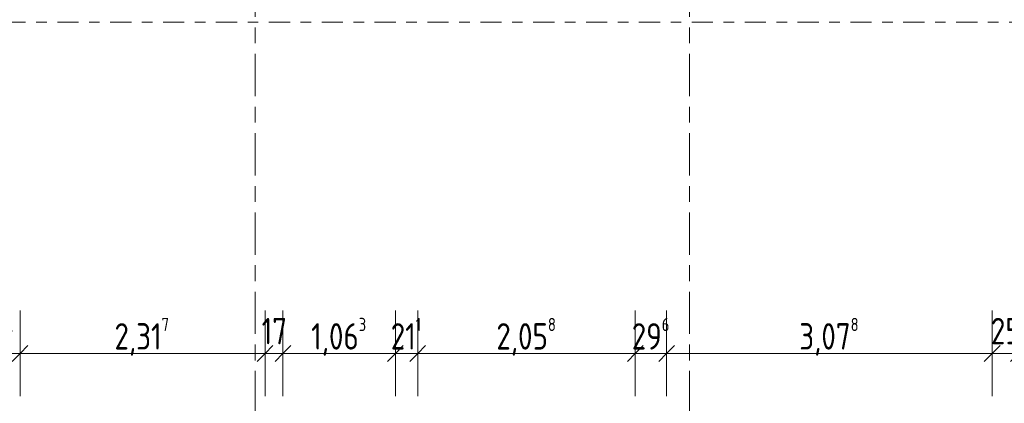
# Model space of a CAD drawing. Header units: metres. Extents: x -34 to 182, y -15 to 869.
# Tile 34 of 46: x 57.88 to 67.19, y 2.54 to 6.17. Entities that reach past the tile are written whole.
import ezdxf

# ---------------------------------------------------------------- set-up
doc = ezdxf.new("R2010")
doc.units = ezdxf.units.M
doc.linetypes.add('_Ebene_', pattern=[0.4, 0.2, -0.1, 0, -0.1])
doc.linetypes.add('_Rasterlinie_', pattern=[0.75, 0.4, -0.1, 0.15, -0.1])
for name, color, linetype, lineweight in [('A_Bem', 7, 'Continuous', 5), ('A_Bem-100', 7, 'Continuous', 5), ('A_Ebenen', 130, 'Continuous', 5), ('A_Raster', 128, 'Continuous', 5)]:
    doc.layers.add(name, color=color, linetype=linetype, lineweight=lineweight)
doc.styles.add('ISOCPEUR_1', font='isocpeur.ttf', dxfattribs={"width": 0.8, "height": 0.25})
doc.dimstyles.new('BLB-Standard_2_5_Aussen', dxfattribs={"dimscale": 0.3048, "dimtxt": 0.248995, "dimasz": 0.492126, "dimexe": 1.32874, "dimexo": 0.0625, "dimgap": 0.032808, "dimtad": 1, "dimdec": 1, "dimlfac": 100, "dimrnd": 0.1, "dimdsep": 46, "dimtxsty": 'ISOCPEUR_1', "dimblk1": 'OBLIQUE', "dimblk2": 'OBLIQUE', "dimsah": 1, "dimcen": 0.09, "dimdle": 0.164042, "dimazin": 0, "dimtfac": 1, "dimtdec": 4, "dimtix": 1, "dimtmove": 0, "dimatfit": 3, "dimfxl": 1.32874, "dimfxlon": 1, "dimtvp": 1, "dimtolj": 1, "dimtzin": 0, "dimarcsym": 2})
doc.dimstyles.new('BLB-Standard_2_5_Aussen_1', dxfattribs={"dimscale": 0.3048, "dimtxt": 0.248995, "dimasz": 0.492126, "dimexe": 1.32874, "dimexo": 0.0625, "dimgap": 0.032808, "dimtad": 1, "dimrnd": 0.001, "dimzin": 0, "dimdsep": 46, "dimtxsty": 'ISOCPEUR_1', "dimblk1": 'OBLIQUE', "dimblk2": 'OBLIQUE', "dimsah": 1, "dimcen": 0.09, "dimdle": 0.164042, "dimazin": 0, "dimtfac": 1, "dimtdec": 4, "dimtix": 1, "dimtmove": 0, "dimatfit": 3, "dimfxl": 1.32874, "dimfxlon": 1, "dimtvp": 1, "dimtolj": 1, "dimtzin": 0, "dimarcsym": 2})

# ---------------------------------------------------------------- blocks, each defined once
blk = doc.blocks.new('DIMBLOCK187-F')
at = {"layer": 'A_Bem-100'}
for p, q in [((67.0795, 2.6072), (67.0795, 3.4172)), ((67.3295, 2.6072), (67.3295, 3.4172)), ((67.0295, 3.0122), (67.3795, 3.0122)), ((67.0795, 3.0122), (67.0795, 2.6072)), ((67.3295, 3.0122), (67.3295, 2.6072))]:
    blk.add_line(p, q, dxfattribs=at)
at = {"layer": 'A_Bem-100', "lineweight": 9}
for p, q in [((67.0795, 3.0122), (67.1545, 3.0872)), ((67.3295, 3.0122), (67.4045, 3.0872)), ((67.0795, 3.0122), (67.0045, 2.9372)), ((67.3295, 3.0122), (67.2545, 2.9372))]:
    blk.add_line(p, q, dxfattribs=at)
at = {"layer": 'A_Bem-100', "color": 0, "insert": (67.0675, 3.3488), "char_height": 0.25, "width": 0.328652, "attachment_point": 1, "line_spacing_factor": 1.149209, "style": 'ISOCPEUR_1'}
blk.add_mtext('25', dxfattribs=at)
blk = doc.blocks.new('_Oblique')
at = {"color": 0, "linetype": 'ByBlock', "lineweight": -2}
blk.add_line((-0.5, -0.5), (0.5, 0.5), dxfattribs=at)
blk = doc.blocks.new('DIMBLOCK188-F')
at = {"layer": 'A_Bem-100'}
for p, q in [((64.0011, 2.6072), (64.0011, 3.4172)), ((67.0795, 2.6072), (67.0795, 3.4172)), ((63.9511, 3.0122), (67.1295, 3.0122)), ((64.0011, 3.0122), (64.0011, 2.6072)), ((67.0795, 3.0122), (67.0795, 2.6072))]:
    blk.add_line(p, q, dxfattribs=at)
at = {"layer": 'A_Bem-100', "lineweight": 9}
for p, q in [((64.0011, 3.0122), (64.0761, 3.0872)), ((67.0795, 3.0122), (67.1545, 3.0872)), ((64.0011, 3.0122), (63.9261, 2.9372)), ((67.0795, 3.0122), (67.0045, 2.9372))]:
    blk.add_line(p, q, dxfattribs=at)
at = {"layer": 'A_Bem-100', "color": 0, "insert": (65.2552, 3.3488), "char_height": 0.25, "width": 0.684194, "attachment_point": 1, "line_spacing_factor": 1.149209, "style": 'ISOCPEUR_1'}
blk.add_mtext('3,07\\A2\\H0.5x;\\S8^  ;\\H2x;', dxfattribs=at)
blk = doc.blocks.new('DIMBLOCK189-F')
at = {"layer": 'A_Bem-100'}
for p, q in [((63.705, 2.6072), (63.705, 3.4172)), ((64.0011, 2.6072), (64.0011, 3.4172)), ((63.655, 3.0122), (64.0511, 3.0122)), ((63.705, 3.0122), (63.705, 2.6072)), ((64.0011, 3.0122), (64.0011, 2.6072))]:
    blk.add_line(p, q, dxfattribs=at)
at = {"layer": 'A_Bem-100', "lineweight": 9}
for p, q in [((63.705, 3.0122), (63.78, 3.0872)), ((64.0011, 3.0122), (64.0761, 3.0872)), ((63.705, 3.0122), (63.63, 2.9372)), ((64.0011, 3.0122), (63.9261, 2.9372))]:
    blk.add_line(p, q, dxfattribs=at)
at = {"layer": 'A_Bem-100', "color": 0, "insert": (63.6713, 3.3488), "char_height": 0.25, "width": 0.436211, "attachment_point": 1, "line_spacing_factor": 1.149209, "style": 'ISOCPEUR_1'}
blk.add_mtext('29\\A2\\H0.5x;\\S6^  ;\\H2x;', dxfattribs=at)
blk = doc.blocks.new('DIMBLOCK190-F')
at = {"layer": 'A_Bem-100'}
for p, q in [((61.647, 2.6072), (61.647, 3.4172)), ((63.705, 2.6072), (63.705, 3.4172)), ((61.597, 3.0122), (63.755, 3.0122)), ((61.647, 3.0122), (61.647, 2.6072)), ((63.705, 3.0122), (63.705, 2.6072))]:
    blk.add_line(p, q, dxfattribs=at)
at = {"layer": 'A_Bem-100', "lineweight": 9}
for p, q in [((61.647, 3.0122), (61.722, 3.0872)), ((63.705, 3.0122), (63.78, 3.0872)), ((61.647, 3.0122), (61.572, 2.9372)), ((63.705, 3.0122), (63.63, 2.9372))]:
    blk.add_line(p, q, dxfattribs=at)
at = {"layer": 'A_Bem-100', "color": 0, "insert": (62.3909, 3.3488), "char_height": 0.25, "width": 0.684194, "attachment_point": 1, "line_spacing_factor": 1.149209, "style": 'ISOCPEUR_1'}
blk.add_mtext('2,05\\A2\\H0.5x;\\S8^  ;\\H2x;', dxfattribs=at)
blk = doc.blocks.new('DIMBLOCK191-F')
at = {"layer": 'A_Bem-100'}
for p, q in [((61.436, 2.6072), (61.436, 3.4172)), ((61.647, 2.6072), (61.647, 3.4172)), ((61.386, 3.0122), (61.697, 3.0122)), ((61.436, 3.0122), (61.436, 2.6072)), ((61.647, 3.0122), (61.647, 2.6072))]:
    blk.add_line(p, q, dxfattribs=at)
at = {"layer": 'A_Bem-100', "lineweight": 9}
for p, q in [((61.436, 3.0122), (61.511, 3.0872)), ((61.647, 3.0122), (61.722, 3.0872)), ((61.436, 3.0122), (61.361, 2.9372)), ((61.647, 3.0122), (61.572, 2.9372))]:
    blk.add_line(p, q, dxfattribs=at)
at = {"layer": 'A_Bem-100', "color": 0, "insert": (61.3921, 3.3488), "char_height": 0.25, "width": 0.35853, "attachment_point": 1, "line_spacing_factor": 1.149209, "style": 'ISOCPEUR_1'}
blk.add_mtext('21\\A2\\H0.5x;\\S1^  ;\\H2x;', dxfattribs=at)
blk = doc.blocks.new('DIMBLOCK192-F')
at = {"layer": 'A_Bem-100'}
for p, q in [((60.3732, 2.6072), (60.3732, 3.4172)), ((61.436, 2.6072), (61.436, 3.4172)), ((60.3232, 3.0122), (61.486, 3.0122)), ((60.3732, 3.0122), (60.3732, 2.6072)), ((61.436, 3.0122), (61.436, 2.6072))]:
    blk.add_line(p, q, dxfattribs=at)
at = {"layer": 'A_Bem-100', "lineweight": 9}
for p, q in [((60.3732, 3.0122), (60.4482, 3.0872)), ((61.436, 3.0122), (61.511, 3.0872)), ((60.3732, 3.0122), (60.2982, 2.9372)), ((61.436, 3.0122), (61.361, 2.9372))]:
    blk.add_line(p, q, dxfattribs=at)
at = {"layer": 'A_Bem-100', "color": 0, "insert": (60.6394, 3.3488), "char_height": 0.25, "width": 0.63639, "attachment_point": 1, "line_spacing_factor": 1.149209, "style": 'ISOCPEUR_1'}
blk.add_mtext('1,06\\A2\\H0.5x;\\S3^  ;\\H2x;', dxfattribs=at)
blk = doc.blocks.new('DIMBLOCK193-F')
at = {"layer": 'A_Bem-100'}
for p, q in [((60.2032, 2.6072), (60.2032, 3.4172)), ((60.3732, 2.6072), (60.3732, 3.4172)), ((60.1532, 3.0122), (60.4232, 3.0122)), ((60.2032, 3.0122), (60.2032, 2.6072)), ((60.3732, 3.0122), (60.3732, 2.6072))]:
    blk.add_line(p, q, dxfattribs=at)
at = {"layer": 'A_Bem-100', "lineweight": 9}
for p, q in [((60.2032, 3.0122), (60.2782, 3.0872)), ((60.3732, 3.0122), (60.4482, 3.0872)), ((60.2032, 3.0122), (60.1282, 2.9372)), ((60.3732, 3.0122), (60.2982, 2.9372))]:
    blk.add_line(p, q, dxfattribs=at)
at = {"layer": 'A_Bem-100', "color": 0, "insert": (60.1712, 3.3488), "char_height": 0.25, "width": 0.280848, "attachment_point": 1, "line_spacing_factor": 1.149209, "style": 'ISOCPEUR_1'}
blk.add_mtext('17', dxfattribs=at)
blk = doc.blocks.new('DIMBLOCK194-F')
at = {"layer": 'A_Bem-100'}
for p, q in [((57.8862, 2.6072), (57.8862, 3.4172)), ((60.2032, 2.6072), (60.2032, 3.4172)), ((57.8362, 3.0122), (60.2532, 3.0122)), ((57.8862, 3.0122), (57.8862, 2.6072)), ((60.2032, 3.0122), (60.2032, 2.6072))]:
    blk.add_line(p, q, dxfattribs=at)
at = {"layer": 'A_Bem-100', "lineweight": 9}
for p, q in [((57.8862, 3.0122), (57.9612, 3.0872)), ((60.2032, 3.0122), (60.2782, 3.0872)), ((57.8862, 3.0122), (57.8112, 2.9372)), ((60.2032, 3.0122), (60.1282, 2.9372))]:
    blk.add_line(p, q, dxfattribs=at)
at = {"layer": 'A_Bem-100', "color": 0, "insert": (58.7795, 3.3488), "char_height": 0.25, "width": 0.63639, "attachment_point": 1, "line_spacing_factor": 1.149209, "style": 'ISOCPEUR_1'}
blk.add_mtext('2,31\\A2\\H0.5x;\\S7^  ;\\H2x;', dxfattribs=at)
blk = doc.blocks.new('DIMBLOCK195-F')
at = {"layer": 'A_Bem-100'}
for p, q in [((57.4862, 2.6072), (57.4862, 3.4172)), ((57.8862, 2.6072), (57.8862, 3.4172)), ((57.4362, 3.0122), (57.9362, 3.0122)), ((57.4862, 3.0122), (57.4862, 2.6072)), ((57.8862, 3.0122), (57.8862, 2.6072))]:
    blk.add_line(p, q, dxfattribs=at)
at = {"layer": 'A_Bem-100', "lineweight": 9}
for p, q in [((57.4862, 3.0122), (57.5612, 3.0872)), ((57.8862, 3.0122), (57.9612, 3.0872)), ((57.4862, 3.0122), (57.4112, 2.9372)), ((57.8862, 3.0122), (57.8112, 2.9372))]:
    blk.add_line(p, q, dxfattribs=at)
at = {"layer": 'A_Bem-100', "color": 0, "insert": (57.5393, 3.3488), "char_height": 0.25, "width": 0.352554, "attachment_point": 1, "line_spacing_factor": 1.149209, "style": 'ISOCPEUR_1'}
blk.add_mtext('40', dxfattribs=at)

msp = doc.modelspace()

# ---------------------------------------------------------------- linework, layer by layer
at = {"layer": 'A_Ebenen', "color": 170, "linetype": '_Ebene_', "lineweight": 9}
msp.add_line((38.7395, 6.1449), (98.1569, 6.1449), dxfattribs=at)
at = {"layer": 'A_Raster', "linetype": '_Rasterlinie_', "lineweight": 9}
for p, q in [((60.1103, -13.3036), (60.1103, 13.0853)), ((64.2185, -13.3036), (64.2185, 13.0853))]:
    msp.add_line(p, q, dxfattribs=at)

# ---------------------------------------------------------------- dimensions: what is measured, and where the dimension line sits
at = {"layer": 'A_Bem'}
for base, p1, p2, override, picture, middle in [((57.8862, 3.0122), (57.4862, 2.6072), (57.8862, 2.6072), {"dimpost": '<>', "dimfxl": 0.4}, 'DIMBLOCK195-F', (57.6862, 3.1472)), ((60.3732, 3.0122), (60.2032, 2.6072), (60.3732, 2.6072), {"dimpost": '<>', "dimfxl": 0.17}, 'DIMBLOCK193-F', (60.2882, 3.1472)), ((67.3295, 3.0122), (67.0795, 2.6072), (67.3295, 2.6072), {"dimpost": '<>', "dimfxl": 0.25}, 'DIMBLOCK187-F', (67.2045, 3.1472))]:
    dim = msp.add_linear_dim(base=base, p1=p1, p2=p2, dimstyle='BLB-Standard_2_5_Aussen', override=override, dxfattribs=at)
    dim.commit()
    dim.dimension.update_dxf_attribs({"geometry": picture, "text_midpoint": middle})
for base, p1, p2, text, dimstyle, override, picture, middle in [((60.2032, 3.0122), (57.8862, 2.6072), (60.2032, 2.6072), '\\A1;2,31\\Q;{\\A1;{\\H0.5x;\\S7^ ;}}', 'BLB-Standard_2_5_Aussen_1', {"dimpost": '<>', "dimfxl": 2.317016}, 'DIMBLOCK194-F', (59.0447, 3.1722)), ((61.436, 3.0122), (60.3732, 2.6072), (61.436, 2.6072), '\\A1;1,06\\Q;{\\A1;{\\H0.5x;\\S3^ ;}}', 'BLB-Standard_2_5_Aussen_1', {"dimpost": '<>', "dimfxl": 1.062755}, 'DIMBLOCK192-F', (60.9046, 3.1722)), ((61.647, 3.0122), (61.436, 2.6072), (61.647, 2.6072), '\\A1;21\\Q;{\\A1;{\\H0.5x;\\S1^ ;}}', 'BLB-Standard_2_5_Aussen', {"dimpost": '<>', "dimfxl": 0.211061}, 'DIMBLOCK191-F', (61.5415, 3.1472)), ((63.705, 3.0122), (61.647, 2.6072), (63.705, 2.6072), '\\A1;2,05\\Q;{\\A1;{\\H0.5x;\\S8^ ;}}', 'BLB-Standard_2_5_Aussen_1', {"dimpost": '<>', "dimfxl": 2.057945}, 'DIMBLOCK190-F', (62.676, 3.1722)), ((64.0011, 3.0122), (63.705, 2.6072), (64.0011, 2.6072), '\\A1;29\\Q;{\\A1;{\\H0.5x;\\S6^ ;}}', 'BLB-Standard_2_5_Aussen', {"dimpost": '<>', "dimfxl": 0.296165}, 'DIMBLOCK189-F', (63.853, 3.1472)), ((67.0795, 3.0122), (64.0011, 2.6072), (67.0795, 2.6072), '\\A1;3,07\\Q;{\\A1;{\\H0.5x;\\S8^ ;}}', 'BLB-Standard_2_5_Aussen_1', {"dimpost": '<>', "dimfxl": 3.078347}, 'DIMBLOCK188-F', (65.5403, 3.1722))]:
    dim = msp.add_linear_dim(base=base, p1=p1, p2=p2, text=text, dimstyle=dimstyle, override=override, dxfattribs=at)
    dim.commit()
    dim.dimension.update_dxf_attribs({"geometry": picture, "text_midpoint": middle})

doc.saveas('drawing.dxf')
